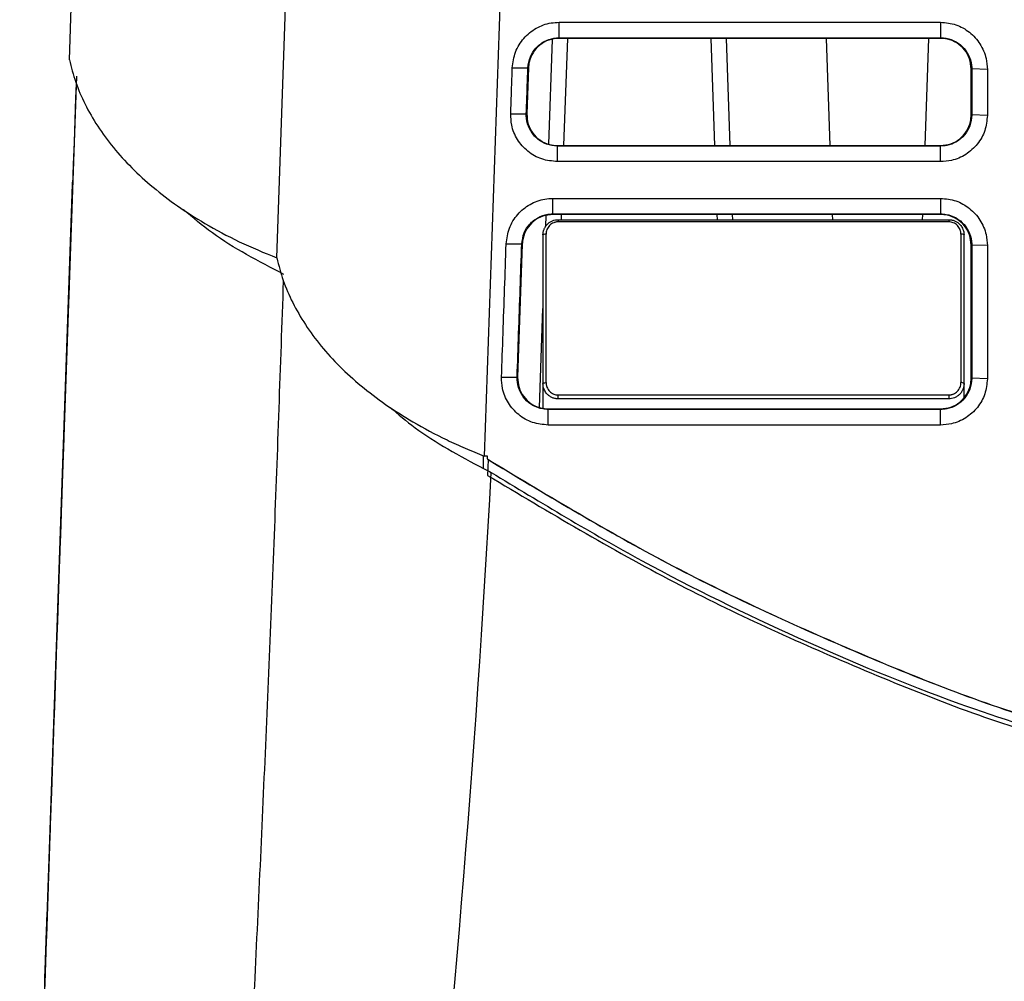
# Model space of a CAD drawing. Header units: millimetres. Extents: x -0.57 to 0.95, y -0.4 to 0.71.
# Tile 112 of 256: x -0.0165 to 0.0478, y 0.552 to 0.6148. Entities that reach past the tile are written whole.
import ezdxf

# ---------------------------------------------------------------- set-up
doc = ezdxf.new("R2010")
doc.units = ezdxf.units.MM
doc.layers.add('FORMAT', color=7, linetype='Continuous')

msp = doc.modelspace()

# ---------------------------------------------------------------- linework, layer by layer
at = {"layer": 'FORMAT', "color": 7, "linetype": 'Continuous', "lineweight": 25}
for p, q in [((-0.013252, 0.612223), (-0.011858, 0.652121)), ((0.000296, 0.59928), (0.002136, 0.651968)), ((0.016131, 0.651816), (0.013845, 0.586344)), ((0.01873, 0.614673), (0.043647, 0.614673)), ((0.01873, 0.613656), (0.01873, 0.614673)), ((0.043647, 0.614673), (0.043647, 0.613656)), ((0.018053, 0.606716), (0.018292, 0.613547)), ((0.01873, 0.613656), (0.043647, 0.613656)), ((0.01873, 0.613621), (0.01873, 0.613656)), ((0.043647, 0.613621), (0.01873, 0.613621)), ((0.019049, 0.606621), (0.019294, 0.613621)), ((0.028641, 0.613621), (0.028886, 0.606621)), ((0.029641, 0.613621), (0.029885, 0.606621)), ((0.03644, 0.606621), (0.036195, 0.613621)), ((0.042867, 0.613621), (0.042623, 0.606621)), ((0.043647, 0.613656), (0.043647, 0.613621)), ((0.015678, 0.611693), (0.016696, 0.611692)), ((0.016731, 0.611691), (0.016626, 0.608691)), ((0.016696, 0.611692), (0.016731, 0.611691)), ((0.045682, 0.611621), (0.045647, 0.611621)), ((0.045647, 0.608621), (0.045647, 0.611621)), ((0.0467, 0.611586), (0.045682, 0.611621)), ((0.045682, 0.611621), (0.045682, 0.608621)), ((0.0467, 0.611586), (0.0467, 0.608586)), ((-0.012794, 0.611148), (-0.01463, 0.558569)), ((0.015573, 0.608693), (0.016591, 0.608692)), ((0.016591, 0.608692), (0.016626, 0.608691)), ((0.045682, 0.608621), (0.045647, 0.608621)), ((0.0467, 0.608586), (0.045682, 0.608621)), ((0.018625, 0.606586), (0.018625, 0.606621)), ((0.018625, 0.606621), (0.043647, 0.606621)), ((0.018625, 0.605569), (0.018625, 0.606586)), ((0.043647, 0.606586), (0.018625, 0.606586)), ((0.043647, 0.606586), (0.043647, 0.606621)), ((0.043647, 0.605569), (0.043647, 0.606586)), ((-0.01471, 0.556278), (-0.01304, 0.604108)), ((0.018328, 0.603173), (0.043647, 0.603173)), ((0.018328, 0.602156), (0.018328, 0.603173)), ((0.043647, 0.603173), (0.043647, 0.602156)), ((0.017866, 0.601338), (0.01789, 0.602047)), ((0.018328, 0.602156), (0.043647, 0.602156)), ((0.018328, 0.602121), (0.018328, 0.602156)), ((0.043647, 0.602121), (0.018328, 0.602121)), ((0.01888, 0.601779), (0.018892, 0.602121)), ((0.029043, 0.602121), (0.029055, 0.601779)), ((0.030042, 0.602121), (0.030054, 0.601779)), ((0.036609, 0.601779), (0.036597, 0.602121)), ((0.042465, 0.602121), (0.042454, 0.601779)), ((0.043647, 0.602156), (0.043647, 0.602121)), ((0.018679, 0.601779), (0.018679, 0.601636)), ((0.018679, 0.601779), (0.044179, 0.601779)), ((0.044179, 0.601636), (0.018679, 0.601636)), ((0.044179, 0.601779), (0.044179, 0.601636)), ((0.017679, 0.600779), (0.017679, 0.591079)), ((0.017879, 0.591136), (0.017879, 0.600836)), ((0.044979, 0.600836), (0.044979, 0.591136)), ((0.045179, 0.591079), (0.045179, 0.600779)), ((0.015277, 0.600193), (0.016295, 0.600192)), ((0.016329, 0.600191), (0.016026, 0.591491)), ((0.016295, 0.600192), (0.016329, 0.600191)), ((0.045682, 0.600121), (0.045647, 0.600121)), ((0.045647, 0.591421), (0.045647, 0.600121)), ((0.0467, 0.600086), (0.045682, 0.600121)), ((0.045682, 0.600121), (0.045682, 0.591421)), ((0.0467, 0.600086), (0.0467, 0.591386)), ((0.017453, 0.589516), (0.017679, 0.595986)), ((0.014973, 0.591493), (0.015991, 0.591492)), ((0.015991, 0.591492), (0.016026, 0.591491)), ((0.017679, 0.591079), (0.017679, 0.589466)), ((0.045179, 0.590176), (0.045179, 0.591079)), ((0.045682, 0.591421), (0.045647, 0.591421)), ((0.0467, 0.591386), (0.045682, 0.591421)), ((0.018679, 0.590079), (0.018679, 0.590336)), ((0.018679, 0.590336), (0.044179, 0.590336)), ((0.044179, 0.590336), (0.044179, 0.590079)), ((0.044179, 0.590079), (0.018679, 0.590079)), ((0.018024, 0.589386), (0.018024, 0.589421)), ((0.018024, 0.589421), (0.043647, 0.589421)), ((0.018024, 0.588369), (0.018024, 0.589386)), ((0.043647, 0.589386), (0.018024, 0.589386)), ((0.043647, 0.589386), (0.043647, 0.589421)), ((0.043647, 0.588369), (0.043647, 0.589386)), ((0.043647, 0.588369), (0.018024, 0.588369)), ((0.013802, 0.58552), (0.013802, 0.586362)), ((0.014054, 0.586344), (0.013845, 0.586344)), ((0.014048, 0.586159), (0.014054, 0.586344)), ((0.014048, 0.586159), (0.014342, 0.585973)), ((0.014099, 0.586116), (0.014048, 0.586159)), ((0.014099, 0.586116), (0.014062, 0.585081)), ((0.014099, 0.586116), (0.014337, 0.585965)), ((0.014342, 0.585973), (0.014337, 0.585965)), ((-0.014846, 0.552407), (-0.016495, 0.505136))]:
    msp.add_line(p, q, dxfattribs=at)
at = {"layer": 'FORMAT', "color": 7, "linetype": 'Continuous', "lineweight": 25, "flags": 128}
msp.add_lwpolyline([(0.043647, 0.605569), (0.040844, 0.605569), (0.029628, 0.605569), (0.018625, 0.605569)], dxfattribs=at)
at = {"layer": 'FORMAT', "color": 7, "linetype": 'Continuous', "lineweight": 25}
for centre, radius in [((0.045025, 0.600619), 0.0002222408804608), ((0.045025, 0.590919), 0.0002222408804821)]:
    msp.add_arc(centre, radius, 46.098337, 101.917422, dxfattribs=at)
for points, knots in [([(0.0156780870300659, 0.6116928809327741), (0.0157248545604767, 0.6120430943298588), (0.0158183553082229, 0.6127432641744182), (0.0163892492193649, 0.6136567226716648), (0.0172023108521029, 0.6143247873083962), (0.0180344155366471, 0.6146361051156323), (0.0185537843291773, 0.6146636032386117), (0.0187298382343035, 0.6146729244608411)], [0, 0, 0, 0, 0.2237605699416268, 0.4473569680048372, 0.6683704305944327, 0.8875853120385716, 1, 1, 1, 1]), ([(0.0436474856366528, 0.6146729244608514), (0.0439862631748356, 0.6146395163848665), (0.0446642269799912, 0.6145726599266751), (0.0455712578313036, 0.6140527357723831), (0.0462636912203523, 0.6132839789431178), (0.0466432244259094, 0.612412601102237), (0.0466833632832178, 0.6118272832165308), (0.0466998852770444, 0.6115863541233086)], [0, 0, 0, 0, 0.2107100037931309, 0.4216742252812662, 0.6346744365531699, 0.8496243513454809, 1, 1, 1, 1]), ([(0.0166961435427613, 0.6116921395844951), (0.0167307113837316, 0.6119382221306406), (0.0167972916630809, 0.6124121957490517), (0.0171322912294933, 0.6129158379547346), (0.0174633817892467, 0.613226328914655), (0.017842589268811, 0.6134764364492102), (0.0182789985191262, 0.6136338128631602), (0.0186182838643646, 0.6136505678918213), (0.0187298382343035, 0.6136560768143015)], [0, 0, 0, 0, 0.2369840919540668, 0.456449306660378, 0.5649227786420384, 0.6733629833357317, 0.8926043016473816, 0.9999999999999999, 0.9999999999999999, 0.9999999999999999, 0.9999999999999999]), ([(0.0187298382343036, 0.6136211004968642), (0.0185050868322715, 0.6135990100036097), (0.0180555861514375, 0.6135548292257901), (0.0174565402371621, 0.6132103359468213), (0.0170039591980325, 0.6127032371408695), (0.0167740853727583, 0.612162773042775), (0.016742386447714, 0.6118151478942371), (0.0167310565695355, 0.6116908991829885)], [0, 0, 0, 0, 0.219404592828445, 0.4388071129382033, 0.6582695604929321, 0.8778581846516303, 0.9999999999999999, 0.9999999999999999, 0.9999999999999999, 0.9999999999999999]), ([(0.0436474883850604, 0.6136560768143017), (0.0437693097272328, 0.6136495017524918), (0.0441190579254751, 0.6136306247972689), (0.0446728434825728, 0.6134221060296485), (0.0452116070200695, 0.6129836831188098), (0.0455733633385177, 0.6123895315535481), (0.0456786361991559, 0.6119061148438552), (0.0456820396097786, 0.6116499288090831), (0.0456824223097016, 0.6116211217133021)], [0, 0, 0, 0, 0.1146807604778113, 0.3292476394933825, 0.543793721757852, 0.7582707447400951, 0.9728185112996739, 1, 1, 1, 1]), ([(0.0456474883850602, 0.6116211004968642), (0.0456253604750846, 0.6118460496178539), (0.0455811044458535, 0.6122959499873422), (0.0452359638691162, 0.6128955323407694), (0.0447280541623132, 0.6133478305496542), (0.0441657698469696, 0.613587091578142), (0.0437945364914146, 0.6136114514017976), (0.0436474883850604, 0.6136211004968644)], [0, 0, 0, 0, 0.2148561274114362, 0.4297142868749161, 0.6445136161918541, 0.8591893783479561, 1, 1, 1, 1]), ([(-0.0132515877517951, 0.6122231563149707), (-0.0131270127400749, 0.6117359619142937), (-0.0128770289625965, 0.6107583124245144), (-0.0122480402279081, 0.6093098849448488), (-0.0114301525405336, 0.6078794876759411), (-0.0104092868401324, 0.6064881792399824), (-0.0092000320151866, 0.6051518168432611), (-0.0077988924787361, 0.6038747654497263), (-0.0062040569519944, 0.6026592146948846), (-0.0043332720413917, 0.6014643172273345), (-0.0021873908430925, 0.6003084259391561), (-0.0005342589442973, 0.59962392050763), (0.0002964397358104, 0.5992799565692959)], [0, 0, 0, 0, 0.0935238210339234, 0.1876735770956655, 0.2837730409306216, 0.3805402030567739, 0.4762116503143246, 0.5725664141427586, 0.6710642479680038, 0.7702917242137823, 0.8845716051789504, 0.9999999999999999, 0.9999999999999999, 0.9999999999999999, 0.9999999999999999]), ([(0.0155733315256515, 0.6086928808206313), (0.0155819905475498, 0.6089428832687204), (0.0156036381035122, 0.6095678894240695), (0.0156387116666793, 0.610567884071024), (0.0156649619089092, 0.6113178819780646), (0.0156780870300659, 0.6116928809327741)], [0, 0, 0, 0, 0.2499999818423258, 0.6249999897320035, 1, 1, 1, 1]), ([(0.0165913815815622, 0.6086921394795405), (0.0166088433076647, 0.60919214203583), (0.0166437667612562, 0.6101921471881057), (0.0166786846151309, 0.6111921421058), (0.0166961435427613, 0.6116921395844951)], [0, 0, 0, 0, 0.4999999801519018, 1, 1, 1, 1]), ([(-0.0127942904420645, 0.6111482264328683), (-0.0138667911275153, 0.5804178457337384), (-0.0149089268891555, 0.5505584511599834), (-0.0159930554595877, 0.5194969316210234), (-0.0160597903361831, 0.5175853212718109), (-0.0160841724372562, 0.51688746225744)], [0.624966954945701, 0.624966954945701, 0.624966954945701, 0.624966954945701, 0.969097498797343, 0.969097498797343, 1, 1, 1, 1]), ([(0.0186250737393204, 0.6055693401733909), (0.0182778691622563, 0.6056033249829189), (0.0175837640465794, 0.6056712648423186), (0.0166619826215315, 0.6062026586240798), (0.0159739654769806, 0.6069815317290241), (0.0156055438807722, 0.6078601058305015), (0.0155828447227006, 0.6084468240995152), (0.01557332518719, 0.6086928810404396)], [0, 0, 0, 0, 0.2136444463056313, 0.4271018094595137, 0.6384854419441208, 0.8483886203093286, 1, 1, 1, 1]), ([(0.0186250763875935, 0.6065861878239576), (0.0183809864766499, 0.6066115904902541), (0.0179080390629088, 0.6066608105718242), (0.0173944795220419, 0.6069740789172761), (0.0169894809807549, 0.6073730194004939), (0.0166926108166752, 0.607870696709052), (0.0165871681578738, 0.6083722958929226), (0.0165907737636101, 0.608645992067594), (0.0165913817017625, 0.6086921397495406)], [0, 0, 0, 0, 0.2238277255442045, 0.4336875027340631, 0.5374949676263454, 0.7473681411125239, 0.9574039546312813, 1, 1, 1, 1]), ([(0.0166262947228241, 0.6086908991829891), (0.0166405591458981, 0.6084653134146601), (0.0166690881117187, 0.6080141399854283), (0.0169931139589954, 0.6074028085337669), (0.0174849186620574, 0.6069332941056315), (0.0180601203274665, 0.6066637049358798), (0.0184547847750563, 0.6066339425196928), (0.0186250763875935, 0.6066211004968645)], [0, 0, 0, 0, 0.2102025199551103, 0.4204068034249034, 0.630558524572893, 0.8405917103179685, 1, 1, 1, 1]), ([(0.045682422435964, 0.6086211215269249), (0.045656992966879, 0.6083778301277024), (0.0456076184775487, 0.6079054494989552), (0.0452354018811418, 0.6072901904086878), (0.04470890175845, 0.6068409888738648), (0.0441456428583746, 0.6066158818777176), (0.0437826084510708, 0.6065942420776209), (0.0436474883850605, 0.6065861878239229)], [0, 0, 0, 0, 0.2283639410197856, 0.4433971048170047, 0.6581562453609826, 0.8727670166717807, 1, 1, 1, 1]), ([(0.0436474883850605, 0.6066211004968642), (0.0438722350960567, 0.606643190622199), (0.0443217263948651, 0.6066873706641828), (0.0449208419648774, 0.6070318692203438), (0.0453731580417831, 0.6075389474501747), (0.0456132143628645, 0.6081013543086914), (0.0456377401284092, 0.608473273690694), (0.0456474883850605, 0.6086211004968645)], [0, 0, 0, 0, 0.214531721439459, 0.4290614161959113, 0.6436497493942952, 0.8583614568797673, 1, 1, 1, 1]), ([(0.0466998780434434, 0.6085863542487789), (0.0466666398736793, 0.6082509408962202), (0.0466001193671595, 0.6075796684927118), (0.0460845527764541, 0.6066820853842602), (0.0453226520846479, 0.6059980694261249), (0.0444615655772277, 0.6056246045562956), (0.0438842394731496, 0.6055854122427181), (0.0436474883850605, 0.6055693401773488)], [0, 0, 0, 0, 0.2111491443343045, 0.4225788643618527, 0.6357496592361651, 0.8506274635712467, 1, 1, 1, 1]), ([(-0.0130400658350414, 0.60410833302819), (-0.0130394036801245, 0.6041272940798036), (-0.0130380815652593, 0.6041651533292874), (-0.0130363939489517, 0.604213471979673), (-0.0130349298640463, 0.6042553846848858), (-0.0130337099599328, 0.6042902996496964), (-0.0130321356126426, 0.6043353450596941), (-0.0130309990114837, 0.6043678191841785), (-0.0130316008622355, 0.6043504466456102), (-0.0130344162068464, 0.6042696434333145), (-0.0130415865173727, 0.6040640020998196), (-0.0130566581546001, 0.6036319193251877), (-0.0130783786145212, 0.6030093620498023), (-0.0130979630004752, 0.6024480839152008), (-0.0131127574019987, 0.6020241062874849), (-0.0131275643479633, 0.6015997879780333), (-0.0131400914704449, 0.6012408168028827), (-0.0131505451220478, 0.6009412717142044), (-0.0131589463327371, 0.6007005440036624), (-0.0131644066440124, 0.6005440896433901), (-0.0131671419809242, 0.6004657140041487)], [0, 0, 0, 0, 0.0214353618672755, 0.0427996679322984, 0.0641441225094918, 0.0855200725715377, 0.1069786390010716, 0.1674759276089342, 0.228048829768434, 0.2943969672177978, 0.3608226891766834, 0.4998990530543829, 0.6390017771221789, 0.7053814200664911, 0.7718397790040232, 0.8323726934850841, 0.8929824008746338, 0.9286780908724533, 0.9642713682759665, 1, 1, 1, 1]), ([(0.015276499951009, 0.600192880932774), (0.0153232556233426, 0.6005431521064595), (0.0154167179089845, 0.6012433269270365), (0.0159878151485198, 0.6021567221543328), (0.0168007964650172, 0.6028248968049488), (0.0176329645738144, 0.6031361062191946), (0.0181522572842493, 0.6031636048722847), (0.0183282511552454, 0.6031729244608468)], [0, 0, 0, 0, 0.2237915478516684, 0.447348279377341, 0.6684157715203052, 0.8876225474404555, 1, 1, 1, 1]), ([(0.0436474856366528, 0.6031729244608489), (0.0439861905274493, 0.6031395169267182), (0.0446640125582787, 0.6030726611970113), (0.0455711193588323, 0.6025529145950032), (0.0462634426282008, 0.6017842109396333), (0.0466431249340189, 0.6009128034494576), (0.0466833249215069, 0.6003274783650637), (0.0466998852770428, 0.6000863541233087)], [0, 0, 0, 0, 0.2106689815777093, 0.4215943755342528, 0.6346692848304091, 0.8495022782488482, 1, 1, 1, 1]), ([(0.0007537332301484, 0.5982049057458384), (-0.000886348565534, 0.5990597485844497), (-0.0033274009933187, 0.6003320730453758), (-0.0051891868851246, 0.6019145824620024), (-0.0058000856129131, 0.6024338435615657)], [0, 0, 0, 0, 0.6718748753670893, 1, 1, 1, 1]), ([(0.0162945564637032, 0.6001921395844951), (0.0163291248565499, 0.6004382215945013), (0.0163957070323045, 0.6009122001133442), (0.016730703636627, 0.6014158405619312), (0.0170618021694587, 0.6017263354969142), (0.0174410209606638, 0.6019764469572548), (0.01787743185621, 0.6021338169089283), (0.0182167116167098, 0.6021505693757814), (0.0183282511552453, 0.6021560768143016)], [0, 0, 0, 0, 0.2369829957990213, 0.4564529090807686, 0.5649237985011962, 0.6733683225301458, 0.8926185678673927, 1, 1, 1, 1]), ([(0.0183282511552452, 0.6021211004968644), (0.0181034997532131, 0.6020990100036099), (0.0176539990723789, 0.60205482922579), (0.0170549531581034, 0.6017103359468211), (0.0166023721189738, 0.6012032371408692), (0.0163724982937, 0.6006627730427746), (0.016340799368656, 0.600315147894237), (0.0163294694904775, 0.6001908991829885)], [0, 0, 0, 0, 0.2194045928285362, 0.4388071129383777, 0.6582695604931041, 0.8778581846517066, 0.9999999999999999, 0.9999999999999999, 0.9999999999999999, 0.9999999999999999]), ([(0.0436474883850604, 0.6021560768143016), (0.0437693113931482, 0.6021495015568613), (0.0441190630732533, 0.6021306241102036), (0.0446728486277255, 0.6019221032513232), (0.0452116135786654, 0.6014836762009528), (0.0455733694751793, 0.6008895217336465), (0.0456786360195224, 0.6004061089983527), (0.0456820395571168, 0.6001499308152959), (0.0456824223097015, 0.6001211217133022)], [0, 0, 0, 0, 0.1146822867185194, 0.329250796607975, 0.5437930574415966, 0.7582781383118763, 0.9728166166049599, 1, 1, 1, 1]), ([(0.0456474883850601, 0.6001211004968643), (0.0456253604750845, 0.600346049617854), (0.0455811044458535, 0.600795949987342), (0.0452359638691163, 0.6013955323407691), (0.0447280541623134, 0.601847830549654), (0.0441657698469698, 0.6020870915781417), (0.0437945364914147, 0.6021114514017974), (0.0436474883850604, 0.6021211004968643)], [0, 0, 0, 0, 0.2148561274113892, 0.4297142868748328, 0.6445136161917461, 0.85918937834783, 1, 1, 1, 1]), ([(0.0176786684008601, 0.6007790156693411), (0.0176796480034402, 0.6008127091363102), (0.0176815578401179, 0.6008783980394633), (0.0176963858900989, 0.6009735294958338), (0.017718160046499, 0.6010620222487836), (0.0177462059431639, 0.6011434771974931), (0.0177788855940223, 0.6012177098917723), (0.0178149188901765, 0.6012847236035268), (0.0178530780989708, 0.6013446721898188), (0.0178922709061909, 0.601397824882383), (0.0179315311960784, 0.6014445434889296), (0.0180048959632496, 0.6015221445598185), (0.0181241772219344, 0.6016195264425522), (0.018301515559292, 0.6017116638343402), (0.0184883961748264, 0.6017686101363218), (0.0186158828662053, 0.6017755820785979), (0.0186786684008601, 0.6017790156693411)], [0, 0, 0, 0, 0.0652659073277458, 0.1272426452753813, 0.1859308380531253, 0.2413313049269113, 0.2934451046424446, 0.3422735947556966, 0.3878185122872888, 0.4300820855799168, 0.4690671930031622, 0.5047775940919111, 0.6344301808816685, 0.7600436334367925, 0.8818246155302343, 1, 1, 1, 1]), ([(0.0186786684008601, 0.601636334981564), (0.0186534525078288, 0.6016356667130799), (0.0186032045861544, 0.6016343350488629), (0.018528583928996, 0.6016233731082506), (0.0184552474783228, 0.6016058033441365), (0.0183560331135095, 0.6015717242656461), (0.0182356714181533, 0.6015096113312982), (0.0181088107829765, 0.6014054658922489), (0.0180046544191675, 0.601278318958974), (0.0179319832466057, 0.6011362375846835), (0.0178866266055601, 0.6009870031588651), (0.0178813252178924, 0.6008866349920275), (0.0178786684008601, 0.600836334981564)], [0, 0, 0, 0, 0.0589498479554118, 0.1174698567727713, 0.1761328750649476, 0.2355076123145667, 0.363662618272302, 0.4932810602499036, 0.6236051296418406, 0.7553823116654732, 0.8774086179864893, 1, 1, 1, 1]), ([(0.0441786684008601, 0.6017790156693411), (0.0442098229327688, 0.6017781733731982), (0.044272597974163, 0.6017764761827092), (0.0443665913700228, 0.6017626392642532), (0.0444601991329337, 0.6017402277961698), (0.044552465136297, 0.6017082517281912), (0.0446423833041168, 0.6016668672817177), (0.0447289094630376, 0.6016160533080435), (0.0448109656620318, 0.6015559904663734), (0.0448906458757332, 0.6014840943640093), (0.0449697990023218, 0.6013950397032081), (0.0450473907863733, 0.6012817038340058), (0.0451158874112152, 0.6011400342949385), (0.0451678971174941, 0.6009693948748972), (0.0451749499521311, 0.6008447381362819), (0.0451786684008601, 0.6007790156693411)], [0, 0, 0, 0, 0.0586935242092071, 0.1182649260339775, 0.1787445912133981, 0.2401615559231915, 0.3025435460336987, 0.3659170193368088, 0.4303072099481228, 0.4957381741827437, 0.5703527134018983, 0.6580760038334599, 0.7589224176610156, 0.8728972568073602, 1, 1, 1, 1]), ([(0.0449786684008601, 0.600836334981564), (0.0449780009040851, 0.6008615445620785), (0.0449766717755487, 0.6009117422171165), (0.044965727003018, 0.6009863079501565), (0.0449481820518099, 0.601059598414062), (0.0449142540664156, 0.601158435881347), (0.0448526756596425, 0.6012781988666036), (0.0447488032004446, 0.6014051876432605), (0.0446217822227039, 0.6015096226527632), (0.0444794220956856, 0.6015826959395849), (0.0443297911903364, 0.6016283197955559), (0.0442290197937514, 0.6016336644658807), (0.0441786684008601, 0.6016363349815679)], [0, 0, 0, 0, 0.0615214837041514, 0.1225024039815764, 0.1834492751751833, 0.2448694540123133, 0.3762359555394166, 0.5069790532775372, 0.6361933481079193, 0.7647599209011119, 0.8824600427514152, 1, 1, 1, 1]), ([(0.0178786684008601, 0.6008363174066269), (0.017826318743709, 0.6008363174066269), (0.0177742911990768, 0.6008301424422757), (0.0177002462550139, 0.6008089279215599), (0.0176786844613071, 0.6007940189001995), (0.0176786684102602, 0.6007790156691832)], [0, 0, 0, 0, 0.5, 0.5, 1, 1, 1, 1]), ([(-0.0131671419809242, 0.6004657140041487), (-0.0131921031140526, 0.5997505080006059), (-0.013242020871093, 0.5983202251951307), (-0.0133167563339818, 0.5961788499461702), (-0.0133913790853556, 0.5940407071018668), (-0.0134658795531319, 0.5919060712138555), (-0.0135402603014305, 0.5897748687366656), (-0.0136145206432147, 0.587647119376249), (-0.0136886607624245, 0.5855228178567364), (-0.0137626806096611, 0.5834019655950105), (-0.013836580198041, 0.5812845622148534), (-0.0139103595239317, 0.5791706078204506), (-0.0139840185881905, 0.5770601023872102), (-0.0140575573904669, 0.5749530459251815), (-0.0141309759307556, 0.5728494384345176), (-0.0142042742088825, 0.5707492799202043), (-0.014277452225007, 0.5686525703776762), (-0.0143505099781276, 0.5665593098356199), (-0.0144234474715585, 0.5644694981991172), (-0.0144962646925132, 0.5623831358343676), (-0.0145689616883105, 0.5603002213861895), (-0.0147382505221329, 0.555449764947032), (-0.0150027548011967, 0.5478712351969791), (-0.0153003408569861, 0.5393449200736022), (-0.0155365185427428, 0.5325780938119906), (-0.0156657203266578, 0.5288762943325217), (-0.015747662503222, 0.5265285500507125), (-0.0157794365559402, 0.5256181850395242), (-0.0158086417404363, 0.5247814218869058), (-0.0158321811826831, 0.5241069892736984), (-0.0158500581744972, 0.5235947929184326), (-0.0158633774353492, 0.5232131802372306), (-0.01587473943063, 0.5228876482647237), (-0.0158901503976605, 0.522446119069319), (-0.0159073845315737, 0.5219523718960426), (-0.0159260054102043, 0.5214189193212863), (-0.0159430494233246, 0.5209306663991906), (-0.0159583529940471, 0.5204922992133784), (-0.0159718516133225, 0.5201056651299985), (-0.0159821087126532, 0.5198119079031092), (-0.0159896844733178, 0.5195949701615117), (-0.0159952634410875, 0.5194352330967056), (-0.0159981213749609, 0.5193534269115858), (-0.0159995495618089, 0.5193125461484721)], [0, 0, 0, 0, 0.0250037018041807, 0.0500028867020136, 0.0749980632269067, 0.0999897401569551, 0.124978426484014, 0.1499646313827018, 0.1749488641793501, 0.1999316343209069, 0.2249134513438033, 0.2498948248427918, 0.2748762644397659, 0.2998582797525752, 0.3248413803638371, 0.3498260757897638, 0.374812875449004, 0.399802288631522, 0.4247948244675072, 0.4497909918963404, 0.4747912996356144, 0.4997962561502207, 0.6247684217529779, 0.7497135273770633, 0.812199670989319, 0.8746838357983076, 0.8871759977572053, 0.8996763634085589, 0.908640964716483, 0.9184222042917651, 0.9248766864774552, 0.9278002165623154, 0.9326691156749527, 0.9371662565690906, 0.9450067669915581, 0.9529062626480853, 0.9607192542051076, 0.9685536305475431, 0.9764378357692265, 0.9842949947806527, 0.989550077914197, 0.9947778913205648, 1, 1, 1, 1]), ([(0.0149726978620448, 0.5914928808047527), (0.0150056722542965, 0.5924444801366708), (0.0150724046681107, 0.5943702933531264), (0.0151742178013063, 0.5972702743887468), (0.0152424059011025, 0.599218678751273), (0.015276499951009, 0.600192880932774)], [0, 0, 0, 0, 0.3281346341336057, 0.664067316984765, 1, 1, 1, 1]), ([(0.015990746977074, 0.5914921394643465), (0.0160239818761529, 0.5924437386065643), (0.0160912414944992, 0.5943695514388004), (0.016192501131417, 0.5972695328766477), (0.0162605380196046, 0.5992179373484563), (0.0162945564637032, 0.6001921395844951)], [0, 0, 0, 0, 0.3281346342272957, 0.6640673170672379, 1, 1, 1, 1]), ([(0.0002964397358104, 0.5992799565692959), (0.0004219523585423, 0.5987903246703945), (0.0006738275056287, 0.5978077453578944), (0.0013084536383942, 0.596352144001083), (0.0021340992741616, 0.5949148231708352), (0.0031629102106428, 0.5935199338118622), (0.00437874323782, 0.5921833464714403), (0.0057833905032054, 0.5909088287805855), (0.0073820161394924, 0.5896966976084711), (0.0092471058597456, 0.5885063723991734), (0.0110166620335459, 0.5875691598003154), (0.0125978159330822, 0.5868440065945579), (0.0134287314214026, 0.5865108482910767), (0.0138447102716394, 0.5863440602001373)], [0, 0, 0, 0, 0.0940313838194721, 0.1886994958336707, 0.2853517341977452, 0.3826836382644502, 0.4783285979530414, 0.5746564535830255, 0.6731244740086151, 0.7723208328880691, 0.8855839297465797, 0.9427202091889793, 0.9999999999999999, 0.9999999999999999, 0.9999999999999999, 0.9999999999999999]), ([(-0.004006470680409, 0.4996285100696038), (-0.0039556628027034, 0.5003773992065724), (-0.0038449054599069, 0.5020099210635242), (-0.0036432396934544, 0.5054766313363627), (-0.0034386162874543, 0.5089549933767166), (-0.0032336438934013, 0.5124991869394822), (-0.002886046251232, 0.5185722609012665), (-0.0022391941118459, 0.5301794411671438), (-0.0014012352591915, 0.5462256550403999), (-0.0005546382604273, 0.564235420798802), (0.0001532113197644, 0.5809475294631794), (0.0005449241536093, 0.5922145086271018), (0.0007377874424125, 0.5977619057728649)], [0, 0, 0, 0, 0.0314497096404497, 0.0685579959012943, 0.1057145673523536, 0.1428610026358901, 0.1799956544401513, 0.2966076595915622, 0.5043574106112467, 0.6716619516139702, 0.8383398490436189, 1, 1, 1, 1]), ([(0.0180244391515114, 0.5883693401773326), (0.0176769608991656, 0.5884033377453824), (0.0169824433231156, 0.5884712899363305), (0.0160606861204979, 0.5890032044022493), (0.0153729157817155, 0.5897822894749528), (0.0150047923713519, 0.5906605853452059), (0.0149821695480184, 0.5912471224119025), (0.0149726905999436, 0.5914928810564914)], [0, 0, 0, 0, 0.2138051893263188, 0.4273403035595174, 0.6385971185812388, 0.8485724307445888, 1, 1, 1, 1]), ([(0.0180244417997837, 0.5893861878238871), (0.0179043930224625, 0.5893925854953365), (0.0175565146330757, 0.5894111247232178), (0.017004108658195, 0.589617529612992), (0.0164641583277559, 0.5900545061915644), (0.016101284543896, 0.59064778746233), (0.0159875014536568, 0.5911563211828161), (0.0159902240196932, 0.5914380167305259), (0.0159907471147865, 0.5914921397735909)], [0, 0, 0, 0, 0.1105597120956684, 0.3203808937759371, 0.5302037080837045, 0.7400675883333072, 0.9500583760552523, 1, 1, 1, 1]), ([(0.0160256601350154, 0.5914908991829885), (0.0160399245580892, 0.59126531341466), (0.0160684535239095, 0.5908141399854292), (0.0163924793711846, 0.5902028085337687), (0.0168842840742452, 0.5897332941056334), (0.0174594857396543, 0.5894637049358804), (0.0178541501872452, 0.5894339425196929), (0.0180244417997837, 0.5894211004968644)], [0, 0, 0, 0, 0.2102025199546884, 0.4204068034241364, 0.6305585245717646, 0.8405917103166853, 0.9999999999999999, 0.9999999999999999, 0.9999999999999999, 0.9999999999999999]), ([(0.0176786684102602, 0.5910790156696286), (0.0176786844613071, 0.5910940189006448), (0.0177002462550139, 0.5911089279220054), (0.0177742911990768, 0.5911301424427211), (0.017826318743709, 0.5911363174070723), (0.0178786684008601, 0.5911363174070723)], [0, 0, 0, 0, 0.5, 0.5, 1, 1, 1, 1]), ([(0.0186786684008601, 0.5900790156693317), (0.0186475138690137, 0.5900798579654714), (0.0185847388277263, 0.5900815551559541), (0.0184907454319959, 0.5900953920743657), (0.018397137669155, 0.590117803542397), (0.0183048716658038, 0.5901497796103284), (0.0182149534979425, 0.5901911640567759), (0.0181284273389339, 0.5902419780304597), (0.0180463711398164, 0.5903020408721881), (0.0179666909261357, 0.5903739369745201), (0.017887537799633, 0.5904629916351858), (0.017809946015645, 0.5905763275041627), (0.0177414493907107, 0.5907179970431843), (0.0176894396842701, 0.5908886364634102), (0.0176823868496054, 0.5910132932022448), (0.0176786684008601, 0.5910790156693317)], [0, 0, 0, 0, 0.0586935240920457, 0.1182649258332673, 0.1787445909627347, 0.2401615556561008, 0.3025435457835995, 0.3659170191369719, 0.4303072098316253, 0.4957381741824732, 0.570352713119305, 0.658076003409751, 0.7589224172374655, 0.8728972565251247, 1, 1, 1, 1]), ([(0.0178786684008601, 0.5911363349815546), (0.017879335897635, 0.5911111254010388), (0.0178806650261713, 0.5910609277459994), (0.017891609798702, 0.5909863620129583), (0.0179091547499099, 0.5909130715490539), (0.0179430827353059, 0.59081423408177), (0.0180046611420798, 0.5906944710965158), (0.0181085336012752, 0.5905674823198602), (0.0182355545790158, 0.5904630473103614), (0.0183779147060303, 0.5903899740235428), (0.018527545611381, 0.5903443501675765), (0.0186283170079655, 0.5903390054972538), (0.0186786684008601, 0.5903363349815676)], [0, 0, 0, 0, 0.0615214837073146, 0.1225024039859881, 0.1834492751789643, 0.2448694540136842, 0.3762359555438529, 0.5069790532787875, 0.6361933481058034, 0.7647599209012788, 0.8824600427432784, 1, 1, 1, 1]), ([(0.0456824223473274, 0.5914211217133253), (0.0456569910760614, 0.5911778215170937), (0.0456076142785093, 0.5907054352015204), (0.0452353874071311, 0.5900901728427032), (0.0447088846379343, 0.589640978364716), (0.0441456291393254, 0.5894158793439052), (0.0437826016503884, 0.5893942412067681), (0.0436474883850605, 0.5893861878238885)], [0, 0, 0, 0, 0.2283722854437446, 0.4434026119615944, 0.6581626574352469, 0.8727733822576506, 1, 1, 1, 1]), ([(0.0436474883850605, 0.5894211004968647), (0.0438722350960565, 0.5894431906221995), (0.0443217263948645, 0.5894873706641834), (0.0449208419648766, 0.5898318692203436), (0.0453731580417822, 0.5903389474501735), (0.0456132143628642, 0.5909013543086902), (0.0456377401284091, 0.5912732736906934), (0.0456474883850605, 0.5914211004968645)], [0, 0, 0, 0, 0.2145317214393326, 0.4290614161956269, 0.6436497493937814, 0.8583614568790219, 1, 1, 1, 1]), ([(0.0466998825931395, 0.5913863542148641), (0.0466666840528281, 0.5910511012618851), (0.0466002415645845, 0.5903801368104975), (0.0460849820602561, 0.589482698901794), (0.0453233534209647, 0.588798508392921), (0.0444620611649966, 0.588424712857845), (0.0438844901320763, 0.5883854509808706), (0.0436474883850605, 0.588369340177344)], [0, 0, 0, 0, 0.2110475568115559, 0.4223837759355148, 0.6355956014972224, 0.850469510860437, 1, 1, 1, 1]), ([(0.0441786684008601, 0.5903363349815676), (0.0442038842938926, 0.5903370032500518), (0.0442541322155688, 0.5903383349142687), (0.0443287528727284, 0.5903492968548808), (0.0444020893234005, 0.5903668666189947), (0.0445013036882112, 0.5904009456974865), (0.0446216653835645, 0.5904630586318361), (0.0447485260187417, 0.59056720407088), (0.0448526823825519, 0.5906943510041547), (0.0449253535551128, 0.5908364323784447), (0.0449707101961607, 0.5909856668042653), (0.0449760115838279, 0.5910860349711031), (0.0449786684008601, 0.5911363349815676)], [0, 0, 0, 0, 0.0589498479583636, 0.1174698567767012, 0.1761328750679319, 0.2355076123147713, 0.363662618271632, 0.4932810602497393, 0.6236051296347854, 0.7553823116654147, 0.8774086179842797, 0.9999999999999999, 0.9999999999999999, 0.9999999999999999, 0.9999999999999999]), ([(0.0451786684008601, 0.5910790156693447), (0.0451776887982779, 0.5910453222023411), (0.0451757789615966, 0.5909796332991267), (0.0451609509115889, 0.5908845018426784), (0.0451391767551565, 0.5907960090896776), (0.0451111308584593, 0.5907145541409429), (0.0450784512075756, 0.5906403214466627), (0.0450424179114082, 0.5905733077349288), (0.0450042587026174, 0.5905133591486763), (0.0449650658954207, 0.590460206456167), (0.0449258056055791, 0.5904134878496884), (0.0448524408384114, 0.5903358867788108), (0.0447331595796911, 0.5902385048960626), (0.0445558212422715, 0.5901463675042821), (0.0443689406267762, 0.5900894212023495), (0.0442414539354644, 0.5900824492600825), (0.0441786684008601, 0.5900790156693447)], [0, 0, 0, 0, 0.0652659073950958, 0.1272426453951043, 0.1859308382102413, 0.241331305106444, 0.2934451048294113, 0.3422735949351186, 0.387818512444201, 0.4300820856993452, 0.4690671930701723, 0.5047775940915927, 0.6344301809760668, 0.7600436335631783, 0.8818246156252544, 1, 1, 1, 1]), ([(0.0077036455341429, 0.5895240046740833), (0.0082282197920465, 0.5890712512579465), (0.009958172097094, 0.5875781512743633), (0.0122235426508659, 0.5863649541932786), (0.013801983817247, 0.5855196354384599)], [0, 0, 0, 0, 0.3032304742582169, 1, 1, 1, 1]), ([(0.0143372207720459, 0.5859653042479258), (0.0181250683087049, 0.5836859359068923), (0.0257270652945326, 0.5791113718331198), (0.0379301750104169, 0.5735253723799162), (0.0470375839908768, 0.5698846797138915), (0.0521848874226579, 0.5684913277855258), (0.05294443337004, 0.5682857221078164)], [0, 0, 0, 0, 0.3111489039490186, 0.6244583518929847, 0.9445843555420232, 1, 1, 1, 1]), ([(0.0143418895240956, 0.5859726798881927), (0.0181295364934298, 0.5836934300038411), (0.0257311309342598, 0.5791191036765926), (0.0379336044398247, 0.5735334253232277), (0.0470396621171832, 0.5698931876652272), (0.0521858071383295, 0.5685001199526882), (0.05294443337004, 0.5682947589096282)], [0, 0, 0, 0, 0.3111688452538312, 0.6244983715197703, 0.9446448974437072, 1, 1, 1, 1]), ([(0.0021911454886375, 0.4785017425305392), (0.0051166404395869, 0.4945565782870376), (0.0076396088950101, 0.5117930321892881), (0.0117144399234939, 0.5477160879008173), (0.0132659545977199, 0.5663996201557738), (0.0143019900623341, 0.5852689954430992)], [0, 0, 0, 0, 0.5, 0.5, 1, 1, 1, 1]), ([(0.0143019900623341, 0.5852689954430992), (0.0175572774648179, 0.5832982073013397), (0.0240557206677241, 0.5793639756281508), (0.0342944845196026, 0.5743861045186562), (0.0439129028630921, 0.5703684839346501), (0.0502327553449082, 0.5683835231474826), (0.0529444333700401, 0.5675318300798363)], [0, 0, 0, 0, 0.2675914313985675, 0.5341856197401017, 0.8001316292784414, 1, 1, 1, 1]), ([(0.0140621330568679, 0.5850809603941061), (0.0180871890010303, 0.5826730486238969), (0.0259179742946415, 0.5779884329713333), (0.0383059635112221, 0.5723998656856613), (0.0472635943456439, 0.56886640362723), (0.0522591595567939, 0.567526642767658), (0.05294443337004, 0.5673428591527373)], [0, 0, 0, 0, 0.327978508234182, 0.6380853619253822, 0.9503538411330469, 1, 1, 1, 1]), ([(-0.0146304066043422, 0.5585689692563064), (-0.0146317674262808, 0.5585299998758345), (-0.014634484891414, 0.5584521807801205), (-0.0146389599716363, 0.5583240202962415), (-0.0146437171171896, 0.5581877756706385), (-0.0146487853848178, 0.5580426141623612), (-0.0146541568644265, 0.5578887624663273), (-0.0146598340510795, 0.557726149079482), (-0.0146709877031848, 0.5574066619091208), (-0.0146891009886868, 0.5568877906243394), (-0.0147162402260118, 0.5561103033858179), (-0.0147461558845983, 0.5552532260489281), (-0.0147728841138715, 0.5544874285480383), (-0.0147948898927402, 0.5538569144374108), (-0.0148114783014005, 0.5533816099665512), (-0.0148283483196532, 0.5528982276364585), (-0.0148397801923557, 0.5525706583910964), (-0.0148455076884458, 0.5524065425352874)], [0, 0, 0, 0, 0.0352396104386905, 0.0703710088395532, 0.1054386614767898, 0.1404872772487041, 0.1755616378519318, 0.210706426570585, 0.245966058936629, 0.3729173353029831, 0.4999448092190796, 0.626915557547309, 0.753961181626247, 0.8155765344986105, 0.8769617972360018, 0.9383564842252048, 1, 1, 1, 1]), ([(-0.0148582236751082, 0.5520414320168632), (-0.0148555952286, 0.5521167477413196), (-0.0148503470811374, 0.5522671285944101), (-0.0148425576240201, 0.5524903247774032), (-0.0148348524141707, 0.5527111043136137), (-0.0148272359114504, 0.5529293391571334), (-0.0148197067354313, 0.5531450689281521), (-0.0148071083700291, 0.553506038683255), (-0.0147899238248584, 0.5539983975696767), (-0.0147693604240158, 0.5545875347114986), (-0.0147506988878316, 0.5551221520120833), (-0.0147362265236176, 0.5555367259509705), (-0.0147252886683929, 0.5558500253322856), (-0.0147170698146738, 0.5560854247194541), (-0.014712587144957, 0.5562137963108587), (-0.0147103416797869, 0.5562781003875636)], [0, 0, 0, 0, 0.041117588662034, 0.0820983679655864, 0.123012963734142, 0.1639323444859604, 0.2049274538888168, 0.2460688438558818, 0.3730376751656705, 0.500094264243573, 0.6270449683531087, 0.7540820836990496, 0.8361319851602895, 0.9179150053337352, 1, 1, 1, 1])]:
    msp.add_open_spline(points, degree=3, knots=knots, dxfattribs=at)
msp.add_open_spline([(0.0138019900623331, 0.5855196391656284), (0.0139674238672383, 0.5854353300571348), (0.0141340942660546, 0.5853517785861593), (0.0143019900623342, 0.5852689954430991)], degree=3, dxfattribs=at)

doc.saveas('drawing.dxf')
